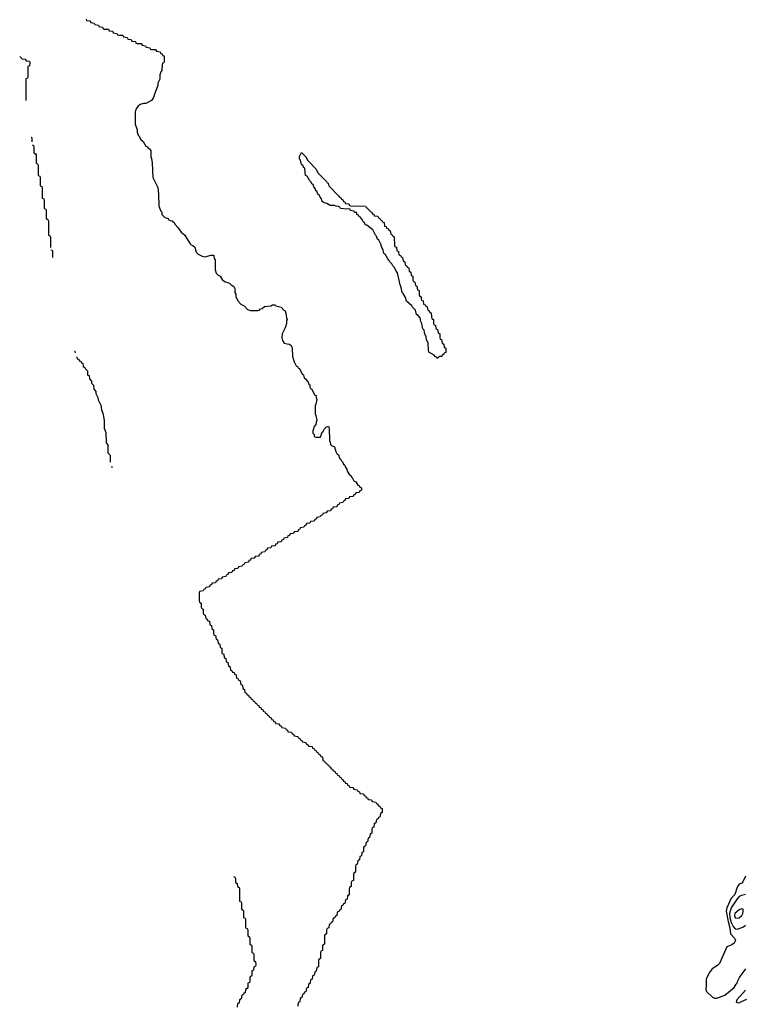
# Model space of a CAD drawing. Header units: inches. Extents: x 2668334 to 2765628, y 828034 to 955234.
# Tile 167 of 218: x 2678947 to 2685998, y 923945 to 933526. Entities that reach past the tile are written whole.
import ezdxf

# ---------------------------------------------------------------- set-up
doc = ezdxf.new("R2010")
doc.units = ezdxf.units.IN
doc.header["$MEASUREMENT"] = 0
for name, color, linetype in [('C6972', 7, 'Continuous'), ('C6973', 7, 'Continuous'), ('C6982', 7, 'Continuous'), ('C6983', 7, 'Continuous')]:
    doc.layers.add(name, color=color, linetype=linetype)

msp = doc.modelspace()

# ---------------------------------------------------------------- linework, layer by layer
at = {"layer": 'C6972', "color": 4, "elevation": -4}
for points in [[(2679646, 930000), (2679646, 929990), (2679666, 929970), (2679668, 929930), (2679687.3, 929907.3), (2679688, 929890), (2679708, 929850), (2679710, 929826), (2679736.4, 929776.4), (2679742, 929730), (2679756.4, 929696.4), (2679768, 929630), (2679768, 929550), (2679786, 929510), (2679788, 929410), (2679806, 929390), (2679806, 929310), (2679826, 929290), (2679826, 929219.7)], [(2679840.5, 929182.8), (2679842, 929182), (2679846, 929170), (2679846, 929168.6)]]:
    msp.add_lwpolyline(points, dxfattribs=at)
at = {"layer": 'C6973', "color": 4, "elevation": -4}
for points in [[(2679594, 933530), (2679598, 933518), (2679630, 933514), (2679638, 933498), (2679672.7, 933492.7), (2679678, 933478), (2679712.7, 933472.7), (2679718, 933458), (2679752.7, 933452.7), (2679758, 933438), (2679770, 933434), (2679810, 933434), (2679818, 933418), (2679850, 933414), (2679858, 933398), (2679892.7, 933392.7), (2679898, 933378), (2679910, 933374), (2679950, 933374), (2679958, 933358), (2679992.7, 933352.7), (2679998, 933338), (2680000, 933337.7)], [(2678947.2, 933166.1), (2678950, 933166), (2678970, 933146), (2679002, 933142), (2679010, 933126), (2679042, 933122), (2679046, 933110), (2679042, 933078), (2679026, 933070), (2679026, 932970), (2679022, 932958), (2679006, 932950), (2679006, 932738.4)], [(2679059.3, 932383.4), (2679062, 932382), (2679066, 932370), (2679066, 932338.5)], [(2679070.6, 932307.7), (2679082, 932302), (2679086, 932290), (2679086, 932230), (2679102, 932222), (2679106, 932210), (2679106, 932130), (2679122, 932122), (2679126, 932110), (2679126, 932010), (2679142, 932002), (2679146, 931990), (2679146, 931910), (2679162, 931902), (2679166, 931890), (2679166, 931790), (2679182, 931782), (2679186, 931770), (2679186, 931690), (2679202, 931682), (2679206, 931670), (2679206, 931590), (2679222, 931582), (2679226, 931570), (2679226, 931430), (2679242, 931422), (2679246, 931410), (2679246, 931309.1)], [(2679250.4, 931287.8), (2679262, 931282), (2679266, 931270), (2679266, 931211.6)], [(2679479.7, 930303.1), (2679482, 930302), (2679486, 930290), (2679486, 930283.4)], [(2679498.6, 930243.7), (2679502, 930242), (2679507.3, 930227.3), (2679522, 930222), (2679527.3, 930207.3), (2679542, 930202), (2679547.3, 930187.3), (2679562, 930182), (2679566, 930150), (2679582, 930142), (2679587.3, 930127.3), (2679606, 930110), (2679608.4, 930068.4), (2679622, 930062), (2679626, 930030), (2679646, 930010), (2679646, 930000)]]:
    msp.add_lwpolyline(points, dxfattribs=at)
at = {"layer": 'C6982', "color": 4}
for points, elevation in [([(2681753.5, 930000), (2681759.6, 929979.6), (2681770, 929971.3), (2681770.7, 929950.7), (2681778, 929938), (2681790, 929931.3), (2681816.9, 929876.9), (2681830.7, 929869.3), (2681830.7, 929850.7), (2681838, 929830), (2681830, 929786), (2681822, 929770), (2681822, 929690), (2681830, 929674), (2681838, 929630), (2681830.7, 929609.3), (2681830, 929588), (2681814, 929566), (2681799.6, 929520.4), (2681801, 929501), (2681811.3, 929488.7), (2681811.3, 929471.3), (2681830, 929462), (2681875.3, 929464.7), (2681890, 929511.3), (2681900.4, 929519.6), (2681910, 929542), (2681930, 929562), (2681950.8, 929570), (2681958, 929550), (2681962, 929430), (2681970, 929414), (2681971.1, 929391.1), (2681981, 929381), (2682011, 929370), (2682023.6, 929323.6), (2682036.9, 929296.9), (2682050, 929291), (2682059.6, 929259.6), (2682070, 929251.3), (2682075.3, 929235.3), (2682090, 929222), (2682099.6, 929199.6), (2682110, 929191.3), (2682114, 929174), (2682130, 929152), (2682134, 929134), (2682156.9, 929096.9), (2682170, 929091), (2682174.8, 929074.8), (2682182, 929070), (2682190.7, 929050.7), (2682199.6, 929039.6), (2682218, 929030), (2682238, 928998), (2682250, 928994), (2682258, 928978), (2682274, 928970), (2682272.7, 928947.3), (2682258, 928942), (2682250, 928926), (2682218, 928922), (2682212.7, 928907.3), (2682198, 928902), (2682192.7, 928887.3), (2682158, 928882), (2682150, 928866), (2682118, 928862), (2682112.7, 928847.3), (2682098, 928842), (2682092.7, 928827.3), (2682058, 928822), (2682052.7, 928807.3), (2682038, 928802), (2682032.7, 928787.3), (2681998, 928782), (2681992.7, 928767.3), (2681978, 928762), (2681972.7, 928747.3), (2681938, 928742), (2681930, 928726), (2681898, 928722), (2681892.7, 928707.3), (2681878, 928702), (2681872.7, 928687.3), (2681838, 928682), (2681832.7, 928667.3), (2681818, 928662), (2681812.7, 928647.3), (2681778, 928642), (2681770, 928626), (2681738, 928622), (2681732.7, 928607.3), (2681718, 928602), (2681712.7, 928587.3), (2681678, 928582), (2681672.7, 928567.3), (2681658, 928562), (2681652.7, 928547.3), (2681618, 928542), (2681610, 928526), (2681578, 928522), (2681572.7, 928507.3), (2681558, 928502), (2681552.7, 928487.3), (2681518, 928482), (2681512.7, 928467.3), (2681498, 928462), (2681490, 928446), (2681458, 928442), (2681452.7, 928427.3), (2681438, 928422), (2681432.7, 928407.3), (2681398, 928402), (2681390, 928386), (2681358, 928382), (2681352.7, 928367.3), (2681338, 928362), (2681332.7, 928347.3), (2681298, 928342), (2681292.7, 928327.3), (2681278, 928322), (2681272.7, 928307.3), (2681238, 928302), (2681230, 928286), (2681198, 928282), (2681192.7, 928267.3), (2681178, 928262), (2681172.7, 928247.3), (2681138, 928242), (2681132.7, 928227.3), (2681118, 928222), (2681112.7, 928207.3), (2681078, 928202), (2681070, 928186), (2681038, 928182), (2681032.7, 928167.3), (2681018, 928162), (2681012.7, 928147.3), (2680978, 928142), (2680972.7, 928127.3), (2680958, 928122), (2680952.7, 928107.3), (2680918, 928102), (2680910, 928086), (2680878, 928082), (2680872.7, 928067.3), (2680858, 928062), (2680852.7, 928047.3), (2680818, 928042), (2680812.7, 928027.3), (2680798, 928022), (2680792.7, 928007.3), (2680758, 928002), (2680752.7, 927987.3), (2680738, 927982), (2680732.7, 927967.3), (2680698, 927962), (2680694, 927950), (2680694, 927870), (2680698, 927858), (2680714, 927850), (2680714, 927810), (2680718, 927798), (2680734, 927790), (2680734, 927750), (2680738, 927738), (2680752.7, 927732.7), (2680758, 927698), (2680772.7, 927692.7), (2680778, 927678), (2680792.7, 927672.7), (2680798, 927638), (2680812.7, 927632.7), (2680818, 927598), (2680834, 927590), (2680834, 927550), (2680838, 927538), (2680852.7, 927532.7), (2680858, 927498), (2680872.7, 927492.7), (2680878, 927458), (2680894, 927450), (2680898, 927418), (2680914, 927410), (2680914, 927370), (2680918, 927358), (2680932.7, 927352.7), (2680938, 927318), (2680952.7, 927312.7), (2680958, 927278), (2680974, 927270), (2680978, 927238), (2680994, 927230), (2680998, 927198), (2681012.7, 927192.7), (2681018, 927178), (2681032.7, 927172.7), (2681038, 927158), (2681052.7, 927152.7), (2681058, 927118), (2681072.7, 927112.7), (2681078, 927098), (2681092.7, 927092.7), (2681098, 927058), (2681114, 927050), (2681118, 927018), (2681134, 927010), (2681138, 926978), (2681152.7, 926972.7), (2681158, 926958), (2681172.7, 926952.7), (2681178, 926938), (2681192.7, 926932.7), (2681198, 926918), (2681212.7, 926912.7), (2681218, 926898), (2681232.7, 926892.7), (2681238, 926878), (2681252.7, 926872.7), (2681258, 926858), (2681272.7, 926852.7), (2681278, 926838), (2681292.7, 926832.7), (2681298, 926818), (2681312.7, 926812.7), (2681318, 926798), (2681332.7, 926792.7), (2681338, 926778), (2681352.7, 926772.7), (2681358, 926758), (2681372.7, 926752.7), (2681378, 926738), (2681392.7, 926732.7), (2681398, 926718), (2681412.7, 926712.7), (2681418, 926698), (2681432.7, 926692.7), (2681438, 926678), (2681470, 926674), (2681478, 926658), (2681492.7, 926652.7), (2681498, 926638), (2681532.7, 926632.7), (2681538, 926618), (2681552.7, 926612.7), (2681558, 926598), (2681592.7, 926592.7), (2681598, 926578), (2681612.7, 926572.7), (2681618, 926558), (2681652.7, 926552.7), (2681658, 926538), (2681672.7, 926532.7), (2681678, 926518), (2681692.7, 926512.7), (2681698, 926498), (2681732.7, 926492.7), (2681738, 926478), (2681752.7, 926472.7), (2681758, 926458), (2681792.7, 926452.7), (2681798, 926438), (2681812.7, 926432.7), (2681818, 926418), (2681832.7, 926412.7), (2681838, 926398), (2681852.7, 926392.7), (2681858, 926378), (2681872.7, 926372.7), (2681878, 926358), (2681892.7, 926352.7), (2681898, 926318), (2681912.7, 926312.7), (2681918, 926298), (2681932.7, 926292.7), (2681938, 926278), (2681952.7, 926272.7), (2681958, 926258), (2681972.7, 926252.7), (2681978, 926238), (2681992.7, 926232.7), (2681998, 926218), (2682012.7, 926212.7), (2682018, 926198), (2682032.7, 926192.7), (2682038, 926178), (2682052.7, 926172.7), (2682058, 926158), (2682072.7, 926152.7), (2682078, 926138), (2682092.7, 926132.7), (2682098, 926118), (2682112.7, 926112.7), (2682118, 926098), (2682132.7, 926092.7), (2682138, 926078), (2682152.7, 926072.7), (2682158, 926058), (2682190, 926054), (2682198, 926038), (2682232.7, 926032.7), (2682238, 926018), (2682252.7, 926012.7), (2682258, 925998), (2682292.7, 925992.7), (2682298, 925978), (2682312.7, 925972.7), (2682318, 925958), (2682332.7, 925952.7), (2682338, 925938), (2682370, 925934), (2682378, 925918), (2682412.7, 925912.7), (2682418, 925898), (2682432.7, 925892.7), (2682438, 925878), (2682452.7, 925872.7), (2682458, 925858), (2682474, 925850), (2682474, 925810), (2682458, 925802), (2682452.7, 925767.3), (2682438, 925762), (2682432.7, 925747.3), (2682418, 925742), (2682414, 925710), (2682398, 925702), (2682394, 925670), (2682378, 925662), (2682374, 925650), (2682374, 925610), (2682358, 925602), (2682352.7, 925567.3), (2682338, 925562), (2682332.7, 925527.3), (2682318, 925522), (2682312.7, 925487.3), (2682298, 925482), (2682294, 925470), (2682294, 925430), (2682278, 925422), (2682274, 925390), (2682258, 925382), (2682254, 925350), (2682238, 925342), (2682232.7, 925307.3), (2682218, 925302), (2682214, 925290), (2682214, 925230), (2682198, 925222), (2682194, 925210), (2682194, 925150), (2682178, 925142), (2682174, 925130), (2682174, 925090), (2682158, 925082), (2682154, 925070), (2682154, 925010), (2682138, 925002), (2682132.7, 924967.3), (2682118, 924962), (2682112.7, 924927.3), (2682098, 924922), (2682092.7, 924907.3), (2682078, 924902), (2682072.7, 924867.3), (2682058, 924862), (2682052.7, 924847.3), (2682038, 924842), (2682032.7, 924807.3), (2682018, 924802), (2682012.7, 924787.3), (2681998, 924782), (2681992.7, 924747.3), (2681978, 924742), (2681972.7, 924727.3), (2681958, 924722), (2681954, 924690), (2681938, 924682), (2681934, 924670), (2681934, 924630), (2681918, 924622), (2681914, 924610), (2681914, 924530), (2681898, 924522), (2681894, 924510), (2681894, 924470), (2681878, 924462), (2681874, 924450), (2681874, 924390), (2681858, 924382), (2681854, 924370), (2681854, 924310), (2681838, 924302), (2681832.7, 924267.3), (2681818, 924262), (2681812.7, 924227.3), (2681798, 924222), (2681794, 924190), (2681778, 924182), (2681774, 924150), (2681758, 924142), (2681754, 924110), (2681738, 924102), (2681732.7, 924067.3), (2681718, 924062), (2681712.7, 924047.3), (2681698, 924042), (2681694, 924010), (2681678, 924002), (2681674, 923970), (2681658, 923962), (2681652.7, 923927.3)], -4), ([(2681027.9, 925189.1), (2681042, 925182), (2681046, 925170), (2681046, 925130), (2681062, 925122), (2681066, 925090), (2681082, 925082), (2681086, 925070), (2681086, 924950), (2681102, 924942), (2681106, 924930), (2681106, 924870), (2681122, 924862), (2681126, 924850), (2681126, 924790), (2681142, 924782), (2681146, 924770), (2681146, 924690), (2681162, 924682), (2681166, 924670), (2681166, 924610), (2681182, 924602), (2681186, 924590), (2681186, 924530), (2681202, 924522), (2681206, 924510), (2681206, 924450), (2681222, 924442), (2681226, 924430), (2681226, 924370), (2681242, 924362), (2681246, 924330), (2681242, 924318), (2681226, 924310), (2681222, 924278), (2681206, 924270), (2681206, 924230), (2681202, 924218), (2681186, 924210), (2681186, 924170), (2681182, 924158), (2681166, 924150), (2681166, 924110), (2681162, 924098), (2681146, 924090), (2681142, 924058), (2681127.3, 924052.7), (2681122, 924038), (2681107.3, 924032.7), (2681102, 923998), (2681086, 923990), (2681082, 923958), (2681067.3, 923952.7), (2681062, 923918)], -4), ([(2686010, 925192.7), (2685984.2, 925135.8), (2685974.4, 925125.6), (2685950, 925113), (2685930, 925086.6), (2685904.7, 925015.3), (2685867.2, 924970), (2685856.2, 924950), (2685830, 924883.7), (2685823, 924850), (2685839.8, 924750), (2685856.8, 924690), (2685865, 924630), (2685903.6, 924590), (2685911.3, 924570), (2685907.1, 924552.9), (2685898.9, 924541.1), (2685875.7, 924524.3), (2685830, 924503), (2685756.7, 924343.3), (2685736.4, 924323.6), (2685684.9, 924290), (2685654.9, 924250), (2685626, 924190), (2685628.5, 924130), (2685623.7, 924090), (2685630.5, 924070), (2685690, 924014), (2685710, 924006.7), (2685730, 924005.8), (2685810, 924034.6), (2685899.5, 924110), (2685918.6, 924141.4), (2685928.7, 924150), (2685932.7, 924167.3), (2685952.9, 924207.1), (2686014, 924290)], 4), ([(2686010, 925012.3), (2685970, 925005.1), (2685950, 924995.1), (2685930, 924972.7), (2685870, 924882.9), (2685853.5, 924830), (2685857.6, 924790), (2685870, 924741.6), (2685890, 924702), (2685910, 924678.8), (2685930, 924677.3), (2685950, 924682.8), (2685990, 924698.8), (2686010, 924714)], 8), ([(2686010, 924084.2), (2685926.5, 923990), (2685920.5, 923970), (2685930, 923961.6), (2685950, 923959.3), (2685970, 923972.7), (2686024, 923996)], 4)]:
    msp.add_lwpolyline(points, dxfattribs=dict(at, elevation=elevation))
at = {"layer": 'C6982', "color": 4, "elevation": 12}
msp.add_lwpolyline([(2685970, 924874), (2685950, 924864), (2685907.7, 924830), (2685902, 924810), (2685910, 924786.8), (2685930, 924782.8), (2685950, 924787.3), (2685973.2, 924810), (2685984, 924830), (2685988.7, 924850), (2685986, 924870)], close=True, dxfattribs=at)
at = {"layer": 'C6983', "color": 4, "elevation": -4}
msp.add_lwpolyline([(2680000, 933337.7), (2680032.7, 933332.7), (2680038, 933318), (2680072.7, 933312.7), (2680078, 933298), (2680090, 933294), (2680130, 933294), (2680138, 933278), (2680172.7, 933272.7), (2680178, 933258), (2680212.7, 933252.7), (2680218, 933238), (2680230, 933234), (2680270, 933234), (2680278, 933218), (2680312.7, 933212.7), (2680318, 933198), (2680332.7, 933192.7), (2680338, 933178), (2680352.7, 933172.7), (2680352, 933112), (2680350, 933106), (2680338, 933102), (2680332.7, 933087.3), (2680330.8, 933030.8), (2680321, 933019), (2680311, 932989), (2680310, 932946), (2680290.7, 932909.3), (2680290, 932886), (2680258, 932802), (2680250, 932768), (2680230, 932738), (2680174, 932710), (2680150.7, 932709.3), (2680121, 932699), (2680098, 932682), (2680081, 932659), (2680070.9, 932629.1), (2680071, 932510), (2680090, 932454), (2680090.8, 932430.8), (2680101, 932401), (2680110, 932392), (2680122, 932362), (2680150, 932342), (2680176, 932296), (2680190, 932290.8), (2680196, 932276), (2680211.3, 932270), (2680222, 932250), (2680222, 932190), (2680230, 932174), (2680236, 932130), (2680242, 931990), (2680290, 931894), (2680298, 931830), (2680302, 931710), (2680321, 931661), (2680330, 931652), (2680331, 931631), (2680361, 931601), (2680391.3, 931590), (2680398, 931578), (2680410.9, 931570.9), (2680431.3, 931570), (2680438, 931558), (2680450, 931551.3), (2680455.3, 931535.3), (2680490, 931502), (2680501, 931481), (2680519.6, 931459.6), (2680550, 931432), (2680604.7, 931344.7), (2680615.3, 931335.3), (2680632, 931330), (2680650, 931312), (2680664.7, 931264.7), (2680684.7, 931244.7), (2680723.6, 931223.6), (2680750, 931218), (2680810, 931234), (2680830, 931234.8), (2680836, 931230), (2680841, 931201), (2680850.6, 931189.4), (2680850.6, 931090.6), (2680859.6, 931059.6), (2680879.6, 931039.6), (2680898, 931030), (2680918, 930998), (2680939.6, 930979.6), (2680990, 930962), (2681004.7, 930944.7), (2681031.3, 930930), (2681042, 930910), (2681042, 930870), (2681050, 930854), (2681050.9, 930830.9), (2681070.8, 930790.8), (2681098, 930758), (2681130, 930742), (2681164.7, 930704.7), (2681194.8, 930694.8), (2681265.2, 930694.8), (2681280.4, 930699.6), (2681290, 930710.7), (2681305.6, 930714.4), (2681330, 930734.8), (2681390, 930742), (2681406, 930750), (2681430, 930750.5), (2681441, 930741), (2681491.3, 930730), (2681518, 930698), (2681530, 930691.3), (2681538, 930670), (2681543.6, 930623.6), (2681550.5, 930610), (2681542, 930590), (2681542, 930570), (2681530, 930526), (2681502, 930470), (2681498, 930430), (2681503.6, 930403.6), (2681519.6, 930379.6), (2681550, 930370.7), (2681574, 930370), (2681590, 930354), (2681598, 930330), (2681602, 930250), (2681618, 930198), (2681636.9, 930156.9), (2681650, 930151), (2681656.9, 930136.9), (2681670, 930131), (2681696.9, 930076.9), (2681710, 930071), (2681710.7, 930050.7), (2681718, 930038), (2681730, 930031.3), (2681736.9, 930016.9), (2681750.6, 930010), (2681753.5, 930000)], dxfattribs=at)
msp.add_lwpolyline([(2683010, 930229), (2683003.1, 930243.1), (2682988.7, 930250), (2682982, 930262), (2682929.2, 930290), (2682924, 930310), (2682922, 930382), (2682906, 930410), (2682902, 930442), (2682890, 930466), (2682883.1, 930503.1), (2682870, 930518), (2682866, 930530), (2682862, 930570), (2682850, 930588), (2682843.1, 930623.1), (2682826, 930646), (2682810, 930658), (2682799, 930699), (2682770, 930728), (2682762, 930742), (2682710, 930788), (2682702, 930822), (2682680.4, 930860.4), (2682669.3, 930870), (2682660.4, 930920.4), (2682650, 930946), (2682623.1, 931063.1), (2682610, 931078), (2682595.3, 931115.3), (2682578, 931130), (2682569.1, 931149.1), (2682550, 931168), (2682544, 931184), (2682530, 931198), (2682504, 931244), (2682489.4, 931250), (2682484, 931284), (2682479, 931299), (2682470, 931308), (2682462, 931342), (2682440.4, 931380.4), (2682430, 931388.7), (2682420.4, 931420.4), (2682410, 931428.7), (2682382, 931482), (2682325.2, 931525.2), (2682309.2, 931530), (2682304.7, 931544.7), (2682290, 931558), (2682280.4, 931580.4), (2682270, 931588.7), (2682263.1, 931603.1), (2682250, 931609), (2682243.1, 931623.1), (2682229, 931630), (2682228, 931648), (2682206, 931650), (2682202, 931662), (2682166, 931670), (2682162, 931682), (2682150, 931686), (2682130, 931682), (2682070, 931689.3), (2682062, 931702), (2682049.1, 931709.1), (2682026, 931710), (2682010, 931718), (2681970, 931718), (2681936.4, 931736.4), (2681910, 931744), (2681890, 931758), (2681883.1, 931783.1), (2681870, 931798), (2681860.4, 931820.4), (2681850, 931828.7), (2681838, 931858), (2681830, 931862), (2681824, 931884), (2681810, 931898), (2681802, 931922), (2681789.2, 931930), (2681784.7, 931944.7), (2681770, 931958), (2681744, 932004), (2681729.6, 932010), (2681720.4, 932080.4), (2681710, 932088.7), (2681704.7, 932104.7), (2681690, 932118), (2681679, 932159), (2681669.5, 932170), (2681670, 932194), (2681690, 932234), (2681732, 932190), (2681750, 932154), (2681831.1, 932071.1), (2681850, 932034), (2681934, 931950), (2681938, 931938), (2681950, 931934), (2681954, 931910), (2682054, 931810), (2682058, 931798), (2682072.7, 931792.7), (2682078, 931778), (2682092.7, 931772.7), (2682098, 931758), (2682112.7, 931752.7), (2682118, 931738), (2682150, 931734), (2682158, 931718), (2682170, 931714), (2682312.7, 931712.7), (2682318, 931698), (2682332.7, 931692.7), (2682338, 931678), (2682352.7, 931672.7), (2682358, 931658), (2682372.7, 931652.7), (2682378, 931638), (2682392.7, 931632.7), (2682398, 931618), (2682432.7, 931612.7), (2682438, 931598), (2682452.7, 931592.7), (2682458, 931578), (2682472.7, 931572.7), (2682478, 931558), (2682492.7, 931552.7), (2682498, 931518), (2682512.7, 931512.7), (2682518, 931498), (2682532.7, 931492.7), (2682538, 931478), (2682552.7, 931472.7), (2682558, 931438), (2682572.7, 931432.7), (2682578, 931418), (2682592.7, 931412.7), (2682594, 931330), (2682598, 931318), (2682612.7, 931312.7), (2682618, 931278), (2682634, 931270), (2682638, 931238), (2682652.7, 931232.7), (2682658, 931218), (2682672.7, 931212.7), (2682678, 931178), (2682694, 931170), (2682698, 931138), (2682712.7, 931132.7), (2682718, 931118), (2682732.7, 931112.7), (2682738, 931078), (2682754, 931070), (2682758, 931038), (2682774, 931030), (2682774, 930990), (2682778, 930978), (2682792.7, 930972.7), (2682798, 930938), (2682812.7, 930932.7), (2682818, 930898), (2682834, 930890), (2682834, 930850), (2682838, 930838), (2682854, 930830), (2682854, 930810), (2682858, 930798), (2682874, 930790), (2682878, 930758), (2682892.7, 930752.7), (2682898, 930738), (2682912.7, 930732.7), (2682918, 930698), (2682932.7, 930692.7), (2682938, 930678), (2682952.7, 930672.7), (2682954, 930630), (2682958, 930618), (2682974, 930610), (2682974, 930570), (2682978, 930558), (2682992.7, 930552.7), (2682998, 930518), (2683012.7, 930512.7), (2683018, 930478), (2683034, 930470), (2683034, 930430), (2683038, 930418), (2683052.7, 930412.7), (2683058, 930378), (2683074, 930370), (2683078, 930338), (2683094, 930330), (2683092.7, 930287.3), (2683078, 930282), (2683074, 930270), (2683058, 930262), (2683054, 930250), (2683032.7, 930247.3)], close=True, dxfattribs=at)

doc.saveas('drawing.dxf')
